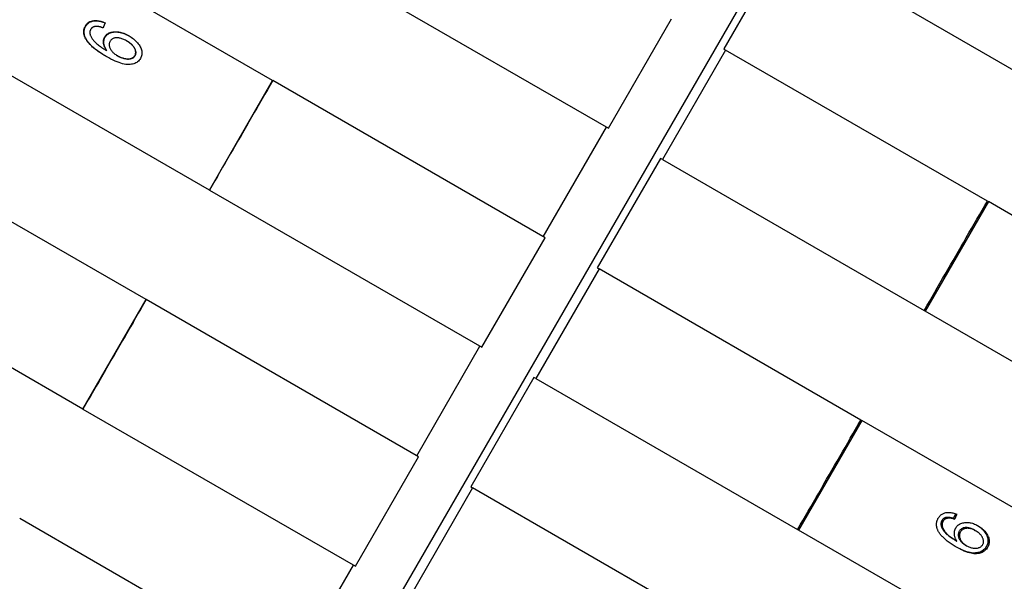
# Model space of a CAD drawing. Header units: millimetres. Extents: x 1916 to 7427, y 940 to 2454.
# Tile 6 of 26: x 2315 to 2347, y 1755 to 1773. Entities that reach past the tile are written whole.
import ezdxf

# ---------------------------------------------------------------- set-up
doc = ezdxf.new("R2010")
doc.units = ezdxf.units.MM
doc.layers.add('DETAIL', color=2, linetype='Continuous')

msp = doc.modelspace()

# ---------------------------------------------------------------- linework, layer by layer
at = {"layer": 'DETAIL'}
for p, q in [((2323.395, 1770.851), (2279.631, 1796.118)), ((2321.395, 1767.387), (2277.631, 1792.654)), ((2319.395, 1763.923), (2275.631, 1789.19)), ((2345.479, 1785.876), (2321.202, 1743.827)), ((2317.395, 1760.459), (2273.631, 1785.726)), ((2339.66, 1775.317), (2337.66, 1771.853)), ((2339.719, 1775.283), (2347.997, 1770.504)), ((2325.398, 1774.313), (2334.013, 1769.34)), ((2334.013, 1769.34), (2336.013, 1772.804)), ((2318.785, 1772.102), (2318.774, 1772.108)), ((2337.66, 1771.853), (2337.719, 1771.818)), ((2318.156, 1771.797), (2318.145, 1771.804)), ((2318.498, 1771.632), (2318.487, 1771.638)), ((2337.719, 1771.818), (2335.719, 1768.354)), ((2345.997, 1767.039), (2337.719, 1771.818)), ((2321.395, 1767.387), (2323.395, 1770.851)), ((2323.395, 1770.851), (2323.398, 1770.849)), ((2332.013, 1765.876), (2323.398, 1770.849)), ((2331.953, 1765.91), (2333.953, 1769.374)), ((2335.66, 1768.389), (2333.66, 1764.925)), ((2335.719, 1768.354), (2335.66, 1768.389)), ((2335.719, 1768.354), (2343.997, 1763.575)), ((2321.398, 1767.385), (2321.395, 1767.387)), ((2321.398, 1767.385), (2330.013, 1762.411)), ((2346.029, 1767.021), (2344.029, 1763.557)), ((2345.997, 1767.039), (2346.029, 1767.021)), ((2374.564, 1750.546), (2346.029, 1767.021)), ((2330.013, 1762.411), (2332.013, 1765.876)), ((2333.719, 1764.89), (2331.719, 1761.426)), ((2333.66, 1764.925), (2333.719, 1764.89)), ((2341.997, 1760.111), (2333.719, 1764.89)), ((2317.395, 1760.459), (2319.395, 1763.923)), ((2319.395, 1763.923), (2319.398, 1763.921)), ((2328.013, 1758.947), (2319.398, 1763.921)), ((2344.029, 1763.557), (2343.997, 1763.575)), ((2372.564, 1747.082), (2344.029, 1763.557)), ((2327.953, 1758.982), (2329.953, 1762.446)), ((2331.66, 1761.46), (2329.66, 1757.996)), ((2331.719, 1761.426), (2331.66, 1761.46)), ((2331.719, 1761.426), (2339.997, 1756.647)), ((2317.398, 1760.457), (2317.395, 1760.459)), ((2317.398, 1760.457), (2326.013, 1755.483)), ((2342.029, 1760.093), (2340.029, 1756.629)), ((2341.997, 1760.111), (2342.029, 1760.093)), ((2370.564, 1743.618), (2342.029, 1760.093)), ((2326.013, 1755.483), (2328.013, 1758.947)), ((2329.719, 1757.962), (2327.719, 1754.498)), ((2329.66, 1757.996), (2329.719, 1757.962)), ((2337.997, 1753.183), (2329.719, 1757.962)), ((2324.013, 1752.019), (2315.398, 1756.993)), ((2344.723, 1757.032), (2344.761, 1757.009)), ((2344.919, 1756.994), (2344.958, 1756.971)), ((2340.029, 1756.629), (2339.997, 1756.647)), ((2368.564, 1740.154), (2340.029, 1756.629)), ((2345.585, 1756.629), (2345.625, 1756.606)), ((2344.992, 1756.304), (2345.032, 1756.281)), ((2345.299, 1756.158), (2345.339, 1756.135)), ((2323.953, 1752.053), (2325.953, 1755.517))]:
    msp.add_line(p, q, dxfattribs=at)
at = {"layer": 'DETAIL', "flags": 128}
for points in [[(2317.493, 1772.158), (2317.483, 1772.176), (2317.473, 1772.195), (2317.464, 1772.214), (2317.456, 1772.232), (2317.449, 1772.25), (2317.443, 1772.269), (2317.438, 1772.287), (2317.433, 1772.305), (2317.429, 1772.323), (2317.427, 1772.34), (2317.424, 1772.358), (2317.423, 1772.376), (2317.423, 1772.393), (2317.423, 1772.41), (2317.425, 1772.428), (2317.427, 1772.445), (2317.43, 1772.462), (2317.434, 1772.478), (2317.438, 1772.495), (2317.444, 1772.512), (2317.45, 1772.528), (2317.457, 1772.544), (2317.465, 1772.561), (2317.474, 1772.577)], [(2317.506, 1772.15), (2317.495, 1772.169), (2317.486, 1772.188), (2317.477, 1772.206), (2317.469, 1772.225), (2317.462, 1772.243), (2317.456, 1772.261), (2317.451, 1772.279), (2317.446, 1772.297), (2317.442, 1772.315), (2317.44, 1772.333), (2317.437, 1772.351), (2317.436, 1772.368), (2317.436, 1772.386), (2317.436, 1772.403), (2317.438, 1772.42), (2317.44, 1772.437), (2317.443, 1772.454), (2317.447, 1772.471), (2317.451, 1772.488), (2317.457, 1772.504), (2317.463, 1772.521), (2317.47, 1772.537), (2317.478, 1772.553), (2317.487, 1772.569)], [(2317.474, 1772.577), (2317.488, 1772.6), (2317.504, 1772.621), (2317.521, 1772.641), (2317.538, 1772.659), (2317.557, 1772.675), (2317.578, 1772.69), (2317.599, 1772.704), (2317.621, 1772.715), (2317.645, 1772.725), (2317.67, 1772.734), (2317.696, 1772.74), (2317.723, 1772.746), (2317.751, 1772.749), (2317.78, 1772.751), (2317.809, 1772.751), (2317.839, 1772.749), (2317.869, 1772.746), (2317.901, 1772.741), (2317.932, 1772.734), (2317.965, 1772.726), (2317.998, 1772.716), (2318.031, 1772.704), (2318.065, 1772.69), (2318.1, 1772.675)], [(2317.487, 1772.569), (2317.501, 1772.592), (2317.517, 1772.613), (2317.533, 1772.632), (2317.55, 1772.65), (2317.569, 1772.667), (2317.589, 1772.682), (2317.61, 1772.695), (2317.632, 1772.706), (2317.655, 1772.716), (2317.679, 1772.725), (2317.704, 1772.732), (2317.731, 1772.737), (2317.758, 1772.741), (2317.786, 1772.743), (2317.815, 1772.744), (2317.844, 1772.743), (2317.874, 1772.74), (2317.905, 1772.735), (2317.936, 1772.729), (2317.967, 1772.721), (2317.999, 1772.712), (2318.032, 1772.701), (2318.066, 1772.688), (2318.1, 1772.674)], [(2317.641, 1772.468), (2317.638, 1772.462), (2317.635, 1772.456), (2317.632, 1772.45), (2317.629, 1772.444), (2317.627, 1772.438), (2317.625, 1772.431), (2317.623, 1772.425), (2317.621, 1772.419), (2317.619, 1772.412), (2317.618, 1772.406), (2317.617, 1772.399), (2317.616, 1772.393), (2317.616, 1772.386), (2317.615, 1772.379), (2317.615, 1772.373), (2317.615, 1772.366), (2317.616, 1772.359), (2317.616, 1772.352), (2317.617, 1772.345), (2317.618, 1772.338), (2317.619, 1772.331), (2317.621, 1772.323), (2317.622, 1772.316), (2317.624, 1772.309)], [(2317.817, 1772.565), (2317.807, 1772.564), (2317.797, 1772.563), (2317.787, 1772.562), (2317.778, 1772.56), (2317.768, 1772.558), (2317.759, 1772.556), (2317.751, 1772.553), (2317.742, 1772.551), (2317.734, 1772.548), (2317.726, 1772.544), (2317.718, 1772.541), (2317.711, 1772.537), (2317.703, 1772.532), (2317.697, 1772.528), (2317.69, 1772.523), (2317.683, 1772.518), (2317.677, 1772.513), (2317.671, 1772.507), (2317.666, 1772.502), (2317.66, 1772.495), (2317.655, 1772.489), (2317.65, 1772.482), (2317.645, 1772.475), (2317.641, 1772.468)], [(2318.032, 1772.517), (2318.021, 1772.521), (2318.01, 1772.525), (2317.999, 1772.529), (2317.988, 1772.533), (2317.978, 1772.536), (2317.967, 1772.54), (2317.957, 1772.543), (2317.948, 1772.546), (2317.938, 1772.548), (2317.929, 1772.551), (2317.919, 1772.553), (2317.91, 1772.555), (2317.902, 1772.557), (2317.893, 1772.559), (2317.884, 1772.56), (2317.876, 1772.562), (2317.868, 1772.563), (2317.86, 1772.564), (2317.853, 1772.564), (2317.845, 1772.565), (2317.838, 1772.565), (2317.831, 1772.566), (2317.824, 1772.565), (2317.817, 1772.565)], [(2318.1, 1772.675), (2318.097, 1772.668), (2318.094, 1772.662), (2318.092, 1772.655), (2318.089, 1772.649), (2318.086, 1772.642), (2318.083, 1772.635), (2318.08, 1772.629), (2318.077, 1772.622), (2318.074, 1772.616), (2318.072, 1772.609), (2318.069, 1772.603), (2318.066, 1772.596), (2318.063, 1772.589), (2318.06, 1772.583), (2318.057, 1772.576), (2318.055, 1772.57), (2318.052, 1772.563), (2318.049, 1772.557), (2318.046, 1772.55), (2318.043, 1772.543), (2318.04, 1772.537), (2318.037, 1772.53), (2318.035, 1772.524), (2318.032, 1772.517)], [(2318.141, 1771.609), (2318.1, 1771.633), (2318.06, 1771.657), (2318.022, 1771.681), (2317.984, 1771.704), (2317.948, 1771.728), (2317.914, 1771.751), (2317.88, 1771.775), (2317.848, 1771.798), (2317.816, 1771.821), (2317.787, 1771.844), (2317.758, 1771.867), (2317.73, 1771.89), (2317.704, 1771.913), (2317.679, 1771.935), (2317.655, 1771.958), (2317.632, 1771.981), (2317.61, 1772.003), (2317.59, 1772.025), (2317.571, 1772.048), (2317.553, 1772.07), (2317.536, 1772.092), (2317.521, 1772.114), (2317.506, 1772.136), (2317.493, 1772.158)], [(2318.146, 1771.606), (2318.106, 1771.63), (2318.067, 1771.654), (2318.029, 1771.677), (2317.992, 1771.7), (2317.956, 1771.724), (2317.922, 1771.747), (2317.889, 1771.77), (2317.857, 1771.793), (2317.826, 1771.816), (2317.796, 1771.839), (2317.768, 1771.862), (2317.74, 1771.885), (2317.714, 1771.907), (2317.689, 1771.93), (2317.666, 1771.952), (2317.643, 1771.974), (2317.622, 1771.997), (2317.602, 1772.019), (2317.583, 1772.041), (2317.565, 1772.063), (2317.549, 1772.085), (2317.533, 1772.107), (2317.519, 1772.129), (2317.506, 1772.15)], [(2317.624, 1772.309), (2317.63, 1772.29), (2317.637, 1772.272), (2317.645, 1772.253), (2317.654, 1772.234), (2317.665, 1772.214), (2317.677, 1772.195), (2317.69, 1772.176), (2317.704, 1772.156), (2317.719, 1772.136), (2317.735, 1772.116), (2317.753, 1772.096), (2317.772, 1772.076), (2317.792, 1772.055), (2317.814, 1772.035), (2317.839, 1772.013), (2317.865, 1771.992), (2317.893, 1771.97), (2317.923, 1771.947), (2317.955, 1771.924), (2317.989, 1771.901), (2318.025, 1771.877), (2318.063, 1771.853), (2318.103, 1771.829), (2318.145, 1771.804)], [(2318.145, 1771.804), (2318.131, 1771.824), (2318.118, 1771.844), (2318.107, 1771.864), (2318.096, 1771.884), (2318.087, 1771.903), (2318.078, 1771.923), (2318.071, 1771.942), (2318.064, 1771.961), (2318.059, 1771.98), (2318.054, 1771.999), (2318.051, 1772.017), (2318.048, 1772.036), (2318.047, 1772.054), (2318.046, 1772.072), (2318.047, 1772.089), (2318.048, 1772.107), (2318.049, 1772.123), (2318.052, 1772.14), (2318.056, 1772.156), (2318.06, 1772.172), (2318.065, 1772.187), (2318.071, 1772.202), (2318.078, 1772.216), (2318.086, 1772.231)], [(2318.156, 1771.797), (2318.143, 1771.818), (2318.13, 1771.838), (2318.118, 1771.857), (2318.108, 1771.877), (2318.098, 1771.897), (2318.09, 1771.916), (2318.082, 1771.935), (2318.076, 1771.954), (2318.07, 1771.973), (2318.066, 1771.992), (2318.063, 1772.011), (2318.06, 1772.029), (2318.059, 1772.047), (2318.058, 1772.065), (2318.058, 1772.083), (2318.059, 1772.1), (2318.061, 1772.116), (2318.064, 1772.133), (2318.068, 1772.149), (2318.072, 1772.165), (2318.077, 1772.18), (2318.083, 1772.195), (2318.09, 1772.21), (2318.098, 1772.224)], [(2318.086, 1772.231), (2318.101, 1772.255), (2318.118, 1772.277), (2318.137, 1772.297), (2318.158, 1772.315), (2318.18, 1772.332), (2318.204, 1772.346), (2318.23, 1772.359), (2318.258, 1772.37), (2318.288, 1772.379), (2318.319, 1772.386), (2318.353, 1772.392), (2318.388, 1772.395), (2318.424, 1772.397), (2318.46, 1772.396), (2318.497, 1772.393), (2318.535, 1772.388), (2318.573, 1772.381), (2318.611, 1772.371), (2318.65, 1772.36), (2318.689, 1772.346), (2318.728, 1772.33), (2318.768, 1772.312), (2318.809, 1772.291), (2318.849, 1772.269)], [(2318.098, 1772.224), (2318.113, 1772.248), (2318.13, 1772.27), (2318.149, 1772.29), (2318.169, 1772.308), (2318.191, 1772.324), (2318.215, 1772.339), (2318.241, 1772.352), (2318.269, 1772.363), (2318.298, 1772.372), (2318.329, 1772.379), (2318.362, 1772.385), (2318.397, 1772.388), (2318.433, 1772.39), (2318.469, 1772.39), (2318.506, 1772.387), (2318.543, 1772.382), (2318.58, 1772.375), (2318.618, 1772.366), (2318.657, 1772.355), (2318.695, 1772.341), (2318.735, 1772.326), (2318.774, 1772.308), (2318.814, 1772.288), (2318.855, 1772.266)], [(2318.774, 1772.108), (2318.745, 1772.124), (2318.716, 1772.139), (2318.687, 1772.153), (2318.659, 1772.164), (2318.632, 1772.175), (2318.605, 1772.183), (2318.579, 1772.19), (2318.553, 1772.196), (2318.528, 1772.2), (2318.503, 1772.203), (2318.479, 1772.204), (2318.455, 1772.203), (2318.432, 1772.202), (2318.41, 1772.198), (2318.389, 1772.194), (2318.37, 1772.188), (2318.351, 1772.181), (2318.334, 1772.173), (2318.318, 1772.163), (2318.303, 1772.152), (2318.289, 1772.139), (2318.277, 1772.126), (2318.265, 1772.111), (2318.255, 1772.094)], [(2318.849, 1772.269), (2318.889, 1772.245), (2318.927, 1772.22), (2318.963, 1772.194), (2318.998, 1772.167), (2319.031, 1772.138), (2319.062, 1772.109), (2319.092, 1772.078), (2319.121, 1772.046), (2319.147, 1772.014), (2319.171, 1771.981), (2319.192, 1771.949), (2319.21, 1771.917), (2319.225, 1771.884), (2319.238, 1771.852), (2319.248, 1771.82), (2319.256, 1771.788), (2319.261, 1771.756), (2319.263, 1771.725), (2319.262, 1771.694), (2319.258, 1771.664), (2319.252, 1771.634), (2319.243, 1771.605), (2319.231, 1771.577), (2319.217, 1771.549)], [(2318.255, 1772.094), (2318.246, 1772.077), (2318.239, 1772.06), (2318.233, 1772.042), (2318.229, 1772.024), (2318.227, 1772.005), (2318.226, 1771.986), (2318.228, 1771.966), (2318.23, 1771.947), (2318.235, 1771.926), (2318.241, 1771.906), (2318.249, 1771.885), (2318.258, 1771.864), (2318.27, 1771.842), (2318.282, 1771.821), (2318.296, 1771.801), (2318.312, 1771.781), (2318.328, 1771.762), (2318.347, 1771.743), (2318.367, 1771.724), (2318.388, 1771.706), (2318.41, 1771.688), (2318.435, 1771.671), (2318.46, 1771.654), (2318.487, 1771.638)], [(2319.042, 1771.647), (2319.051, 1771.663), (2319.057, 1771.679), (2319.062, 1771.696), (2319.065, 1771.714), (2319.067, 1771.732), (2319.066, 1771.75), (2319.064, 1771.769), (2319.06, 1771.789), (2319.055, 1771.809), (2319.048, 1771.829), (2319.039, 1771.85), (2319.028, 1771.872), (2319.016, 1771.893), (2319.002, 1771.914), (2318.986, 1771.935), (2318.969, 1771.956), (2318.95, 1771.976), (2318.93, 1771.996), (2318.908, 1772.015), (2318.884, 1772.034), (2318.859, 1772.053), (2318.832, 1772.072), (2318.804, 1772.09), (2318.774, 1772.108)], [(2319.053, 1771.641), (2319.061, 1771.657), (2319.067, 1771.674), (2319.072, 1771.691), (2319.075, 1771.708), (2319.077, 1771.726), (2319.076, 1771.745), (2319.074, 1771.764), (2319.071, 1771.783), (2319.065, 1771.803), (2319.058, 1771.823), (2319.049, 1771.844), (2319.038, 1771.866), (2319.026, 1771.887), (2319.012, 1771.908), (2318.997, 1771.929), (2318.979, 1771.95), (2318.961, 1771.97), (2318.94, 1771.989), (2318.919, 1772.009), (2318.895, 1772.028), (2318.87, 1772.047), (2318.843, 1772.066), (2318.815, 1772.084), (2318.785, 1772.102)], [(2319.217, 1771.549), (2319.198, 1771.52), (2319.177, 1771.492), (2319.154, 1771.468), (2319.128, 1771.445), (2319.101, 1771.426), (2319.071, 1771.409), (2319.039, 1771.394), (2319.005, 1771.382), (2318.969, 1771.372), (2318.931, 1771.365), (2318.89, 1771.36), (2318.848, 1771.358), (2318.803, 1771.359), (2318.755, 1771.363), (2318.705, 1771.372), (2318.653, 1771.383), (2318.598, 1771.399), (2318.54, 1771.418), (2318.48, 1771.441), (2318.417, 1771.467), (2318.352, 1771.497), (2318.284, 1771.531), (2318.213, 1771.568), (2318.141, 1771.609)], [(2318.487, 1771.638), (2318.514, 1771.623), (2318.542, 1771.609), (2318.57, 1771.596), (2318.598, 1771.585), (2318.627, 1771.574), (2318.656, 1771.565), (2318.685, 1771.557), (2318.714, 1771.55), (2318.743, 1771.545), (2318.771, 1771.541), (2318.798, 1771.539), (2318.824, 1771.539), (2318.849, 1771.54), (2318.874, 1771.543), (2318.897, 1771.547), (2318.919, 1771.554), (2318.94, 1771.561), (2318.959, 1771.57), (2318.977, 1771.58), (2318.993, 1771.591), (2319.008, 1771.603), (2319.021, 1771.617), (2319.032, 1771.631), (2319.042, 1771.647)], [(2318.498, 1771.632), (2318.525, 1771.617), (2318.553, 1771.603), (2318.581, 1771.59), (2318.609, 1771.579), (2318.637, 1771.568), (2318.666, 1771.559), (2318.695, 1771.551), (2318.725, 1771.544), (2318.754, 1771.539), (2318.782, 1771.535), (2318.809, 1771.533), (2318.835, 1771.533), (2318.86, 1771.534), (2318.884, 1771.537), (2318.907, 1771.541), (2318.929, 1771.548), (2318.95, 1771.555), (2318.969, 1771.564), (2318.987, 1771.574), (2319.003, 1771.585), (2319.018, 1771.597), (2319.031, 1771.611), (2319.042, 1771.625), (2319.053, 1771.641)], [(2323.398, 1770.849), (2323.315, 1770.705), (2323.231, 1770.56), (2323.148, 1770.416), (2323.065, 1770.272), (2322.981, 1770.127), (2322.898, 1769.983), (2322.815, 1769.839), (2322.731, 1769.694), (2322.648, 1769.55), (2322.565, 1769.406), (2322.481, 1769.261), (2322.398, 1769.117), (2322.315, 1768.973), (2322.231, 1768.828), (2322.148, 1768.684), (2322.065, 1768.54), (2321.981, 1768.395), (2321.898, 1768.251), (2321.815, 1768.107), (2321.731, 1767.962), (2321.648, 1767.818), (2321.565, 1767.674), (2321.481, 1767.529), (2321.398, 1767.385)], [(2343.997, 1763.575), (2344.08, 1763.72), (2344.163, 1763.864), (2344.247, 1764.008), (2344.33, 1764.153), (2344.413, 1764.297), (2344.497, 1764.441), (2344.58, 1764.586), (2344.663, 1764.73), (2344.747, 1764.874), (2344.83, 1765.019), (2344.913, 1765.163), (2344.997, 1765.307), (2345.08, 1765.452), (2345.163, 1765.596), (2345.247, 1765.74), (2345.33, 1765.885), (2345.413, 1766.029), (2345.497, 1766.173), (2345.58, 1766.318), (2345.663, 1766.462), (2345.747, 1766.606), (2345.83, 1766.751), (2345.913, 1766.895), (2345.997, 1767.039)], [(2319.398, 1763.921), (2319.315, 1763.777), (2319.231, 1763.632), (2319.148, 1763.488), (2319.065, 1763.344), (2318.981, 1763.199), (2318.898, 1763.055), (2318.815, 1762.911), (2318.731, 1762.766), (2318.648, 1762.622), (2318.565, 1762.478), (2318.481, 1762.333), (2318.398, 1762.189), (2318.315, 1762.045), (2318.231, 1761.9), (2318.148, 1761.756), (2318.065, 1761.612), (2317.981, 1761.467), (2317.898, 1761.323), (2317.815, 1761.179), (2317.731, 1761.034), (2317.648, 1760.89), (2317.565, 1760.746), (2317.481, 1760.601), (2317.398, 1760.457)], [(2339.997, 1756.647), (2340.08, 1756.791), (2340.163, 1756.936), (2340.247, 1757.08), (2340.33, 1757.225), (2340.413, 1757.369), (2340.497, 1757.513), (2340.58, 1757.658), (2340.663, 1757.802), (2340.747, 1757.946), (2340.83, 1758.091), (2340.913, 1758.235), (2340.997, 1758.379), (2341.08, 1758.524), (2341.163, 1758.668), (2341.247, 1758.812), (2341.33, 1758.957), (2341.413, 1759.101), (2341.497, 1759.245), (2341.58, 1759.39), (2341.663, 1759.534), (2341.747, 1759.678), (2341.83, 1759.823), (2341.913, 1759.967), (2341.997, 1760.111)], [(2344.443, 1757.007), (2344.457, 1757.03), (2344.472, 1757.051), (2344.489, 1757.071), (2344.506, 1757.089), (2344.524, 1757.106), (2344.543, 1757.122), (2344.564, 1757.135), (2344.585, 1757.148), (2344.608, 1757.158), (2344.631, 1757.168), (2344.656, 1757.175), (2344.681, 1757.181), (2344.707, 1757.186), (2344.734, 1757.189), (2344.761, 1757.19), (2344.789, 1757.19), (2344.817, 1757.188), (2344.846, 1757.184), (2344.875, 1757.179), (2344.905, 1757.172), (2344.935, 1757.163), (2344.965, 1757.153), (2344.996, 1757.141), (2345.028, 1757.128)], [(2344.443, 1756.598), (2344.434, 1756.616), (2344.426, 1756.634), (2344.419, 1756.651), (2344.412, 1756.669), (2344.406, 1756.687), (2344.401, 1756.704), (2344.397, 1756.722), (2344.394, 1756.739), (2344.391, 1756.756), (2344.389, 1756.774), (2344.388, 1756.791), (2344.387, 1756.808), (2344.388, 1756.825), (2344.389, 1756.842), (2344.391, 1756.859), (2344.393, 1756.875), (2344.397, 1756.892), (2344.401, 1756.909), (2344.406, 1756.925), (2344.412, 1756.942), (2344.418, 1756.958), (2344.426, 1756.974), (2344.434, 1756.99), (2344.443, 1757.007)], [(2344.555, 1756.929), (2344.552, 1756.923), (2344.549, 1756.917), (2344.546, 1756.911), (2344.543, 1756.905), (2344.541, 1756.899), (2344.538, 1756.893), (2344.536, 1756.887), (2344.534, 1756.88), (2344.533, 1756.874), (2344.531, 1756.868), (2344.53, 1756.861), (2344.529, 1756.855), (2344.528, 1756.848), (2344.527, 1756.842), (2344.527, 1756.835), (2344.527, 1756.828), (2344.527, 1756.822), (2344.527, 1756.815), (2344.527, 1756.808), (2344.528, 1756.801), (2344.529, 1756.794), (2344.53, 1756.787), (2344.531, 1756.78), (2344.533, 1756.773)], [(2344.723, 1757.032), (2344.713, 1757.03), (2344.704, 1757.029), (2344.695, 1757.027), (2344.686, 1757.025), (2344.677, 1757.023), (2344.668, 1757.02), (2344.66, 1757.017), (2344.652, 1757.014), (2344.644, 1757.011), (2344.637, 1757.007), (2344.63, 1757.003), (2344.623, 1756.999), (2344.616, 1756.995), (2344.609, 1756.99), (2344.603, 1756.985), (2344.596, 1756.98), (2344.59, 1756.975), (2344.585, 1756.969), (2344.579, 1756.963), (2344.574, 1756.957), (2344.569, 1756.95), (2344.564, 1756.944), (2344.559, 1756.937), (2344.555, 1756.929)], [(2344.594, 1756.907), (2344.59, 1756.901), (2344.587, 1756.895), (2344.584, 1756.889), (2344.582, 1756.883), (2344.579, 1756.877), (2344.577, 1756.871), (2344.575, 1756.864), (2344.573, 1756.858), (2344.571, 1756.852), (2344.57, 1756.845), (2344.568, 1756.839), (2344.567, 1756.832), (2344.567, 1756.826), (2344.566, 1756.819), (2344.566, 1756.813), (2344.565, 1756.806), (2344.565, 1756.799), (2344.566, 1756.793), (2344.566, 1756.786), (2344.567, 1756.779), (2344.568, 1756.772), (2344.569, 1756.765), (2344.57, 1756.758), (2344.571, 1756.751)], [(2344.761, 1757.009), (2344.752, 1757.008), (2344.742, 1757.006), (2344.733, 1757.005), (2344.724, 1757.003), (2344.716, 1757), (2344.707, 1756.998), (2344.699, 1756.995), (2344.691, 1756.992), (2344.683, 1756.988), (2344.676, 1756.985), (2344.668, 1756.981), (2344.661, 1756.977), (2344.654, 1756.972), (2344.648, 1756.968), (2344.641, 1756.963), (2344.635, 1756.958), (2344.629, 1756.952), (2344.623, 1756.947), (2344.618, 1756.941), (2344.612, 1756.935), (2344.607, 1756.928), (2344.603, 1756.921), (2344.598, 1756.914), (2344.594, 1756.907)], [(2344.919, 1756.994), (2344.909, 1756.997), (2344.899, 1757.001), (2344.889, 1757.004), (2344.879, 1757.007), (2344.87, 1757.01), (2344.861, 1757.013), (2344.851, 1757.015), (2344.842, 1757.018), (2344.834, 1757.02), (2344.825, 1757.022), (2344.817, 1757.024), (2344.808, 1757.026), (2344.8, 1757.027), (2344.792, 1757.028), (2344.785, 1757.03), (2344.777, 1757.03), (2344.77, 1757.031), (2344.762, 1757.032), (2344.755, 1757.032), (2344.748, 1757.032), (2344.742, 1757.033), (2344.735, 1757.032), (2344.729, 1757.032), (2344.723, 1757.032)], [(2344.958, 1756.971), (2344.948, 1756.975), (2344.938, 1756.978), (2344.928, 1756.982), (2344.918, 1756.985), (2344.909, 1756.988), (2344.899, 1756.99), (2344.89, 1756.993), (2344.881, 1756.995), (2344.873, 1756.998), (2344.864, 1757), (2344.855, 1757.002), (2344.847, 1757.003), (2344.839, 1757.005), (2344.831, 1757.006), (2344.823, 1757.007), (2344.816, 1757.008), (2344.808, 1757.009), (2344.801, 1757.009), (2344.794, 1757.01), (2344.787, 1757.01), (2344.78, 1757.01), (2344.774, 1757.01), (2344.767, 1757.01), (2344.761, 1757.009)], [(2344.987, 1757.145), (2344.984, 1757.139), (2344.981, 1757.133), (2344.978, 1757.126), (2344.975, 1757.12), (2344.973, 1757.114), (2344.97, 1757.107), (2344.967, 1757.101), (2344.964, 1757.095), (2344.961, 1757.089), (2344.959, 1757.082), (2344.956, 1757.076), (2344.953, 1757.07), (2344.95, 1757.063), (2344.947, 1757.057), (2344.944, 1757.051), (2344.942, 1757.044), (2344.939, 1757.038), (2344.936, 1757.032), (2344.933, 1757.025), (2344.93, 1757.019), (2344.928, 1757.013), (2344.925, 1757.006), (2344.922, 1757), (2344.919, 1756.994)], [(2345.028, 1757.128), (2345.025, 1757.121), (2345.022, 1757.115), (2345.019, 1757.108), (2345.016, 1757.102), (2345.014, 1757.095), (2345.011, 1757.089), (2345.008, 1757.082), (2345.005, 1757.076), (2345.002, 1757.069), (2344.999, 1757.063), (2344.996, 1757.056), (2344.993, 1757.05), (2344.99, 1757.043), (2344.987, 1757.037), (2344.984, 1757.03), (2344.981, 1757.024), (2344.978, 1757.017), (2344.976, 1757.01), (2344.973, 1757.004), (2344.97, 1756.997), (2344.967, 1756.991), (2344.964, 1756.984), (2344.961, 1756.978), (2344.958, 1756.971)], [(2345.019, 1756.091), (2344.982, 1756.113), (2344.947, 1756.134), (2344.912, 1756.155), (2344.879, 1756.177), (2344.847, 1756.198), (2344.816, 1756.219), (2344.786, 1756.241), (2344.757, 1756.262), (2344.729, 1756.283), (2344.702, 1756.304), (2344.677, 1756.326), (2344.652, 1756.347), (2344.629, 1756.368), (2344.606, 1756.389), (2344.585, 1756.41), (2344.565, 1756.431), (2344.546, 1756.452), (2344.528, 1756.473), (2344.511, 1756.494), (2344.495, 1756.515), (2344.481, 1756.535), (2344.467, 1756.556), (2344.455, 1756.577), (2344.443, 1756.598)], [(2344.533, 1756.773), (2344.537, 1756.755), (2344.543, 1756.737), (2344.55, 1756.719), (2344.558, 1756.701), (2344.567, 1756.683), (2344.577, 1756.664), (2344.588, 1756.646), (2344.6, 1756.627), (2344.613, 1756.609), (2344.627, 1756.59), (2344.643, 1756.571), (2344.659, 1756.552), (2344.677, 1756.533), (2344.697, 1756.514), (2344.719, 1756.494), (2344.742, 1756.474), (2344.767, 1756.454), (2344.794, 1756.433), (2344.822, 1756.413), (2344.853, 1756.391), (2344.885, 1756.37), (2344.919, 1756.348), (2344.954, 1756.326), (2344.992, 1756.304)], [(2344.571, 1756.751), (2344.576, 1756.733), (2344.582, 1756.715), (2344.588, 1756.697), (2344.596, 1756.679), (2344.605, 1756.66), (2344.615, 1756.642), (2344.627, 1756.623), (2344.639, 1756.605), (2344.652, 1756.586), (2344.666, 1756.567), (2344.682, 1756.549), (2344.698, 1756.53), (2344.716, 1756.511), (2344.736, 1756.491), (2344.758, 1756.472), (2344.781, 1756.452), (2344.806, 1756.431), (2344.833, 1756.411), (2344.862, 1756.39), (2344.892, 1756.369), (2344.924, 1756.347), (2344.958, 1756.325), (2344.994, 1756.303), (2345.032, 1756.281)], [(2345.032, 1756.281), (2345.02, 1756.3), (2345.009, 1756.319), (2344.999, 1756.338), (2344.99, 1756.357), (2344.982, 1756.375), (2344.975, 1756.394), (2344.969, 1756.412), (2344.964, 1756.43), (2344.96, 1756.449), (2344.956, 1756.467), (2344.954, 1756.485), (2344.953, 1756.503), (2344.952, 1756.52), (2344.952, 1756.538), (2344.953, 1756.555), (2344.955, 1756.572), (2344.958, 1756.588), (2344.961, 1756.604), (2344.965, 1756.62), (2344.969, 1756.635), (2344.975, 1756.651), (2344.981, 1756.665), (2344.988, 1756.68), (2344.996, 1756.694)], [(2344.996, 1756.694), (2345.011, 1756.718), (2345.028, 1756.74), (2345.046, 1756.761), (2345.066, 1756.78), (2345.087, 1756.797), (2345.11, 1756.812), (2345.135, 1756.826), (2345.161, 1756.838), (2345.189, 1756.848), (2345.218, 1756.856), (2345.249, 1756.863), (2345.282, 1756.868), (2345.315, 1756.871), (2345.349, 1756.872), (2345.383, 1756.871), (2345.417, 1756.867), (2345.452, 1756.862), (2345.487, 1756.855), (2345.522, 1756.845), (2345.557, 1756.833), (2345.593, 1756.82), (2345.629, 1756.804), (2345.665, 1756.786), (2345.702, 1756.766)], [(2345.106, 1756.592), (2345.097, 1756.575), (2345.09, 1756.557), (2345.084, 1756.54), (2345.08, 1756.522), (2345.077, 1756.503), (2345.075, 1756.485), (2345.075, 1756.466), (2345.077, 1756.447), (2345.08, 1756.427), (2345.085, 1756.407), (2345.091, 1756.387), (2345.099, 1756.367), (2345.108, 1756.347), (2345.119, 1756.327), (2345.131, 1756.308), (2345.144, 1756.289), (2345.159, 1756.271), (2345.175, 1756.253), (2345.192, 1756.236), (2345.211, 1756.22), (2345.231, 1756.203), (2345.252, 1756.188), (2345.275, 1756.173), (2345.299, 1756.158)], [(2345.585, 1756.629), (2345.558, 1756.643), (2345.533, 1756.656), (2345.507, 1756.668), (2345.482, 1756.678), (2345.457, 1756.687), (2345.433, 1756.694), (2345.409, 1756.7), (2345.386, 1756.704), (2345.362, 1756.707), (2345.34, 1756.709), (2345.317, 1756.708), (2345.296, 1756.707), (2345.274, 1756.704), (2345.254, 1756.7), (2345.235, 1756.695), (2345.217, 1756.688), (2345.199, 1756.68), (2345.183, 1756.671), (2345.168, 1756.661), (2345.154, 1756.65), (2345.14, 1756.637), (2345.128, 1756.623), (2345.117, 1756.608), (2345.106, 1756.592)], [(2345.146, 1756.569), (2345.137, 1756.552), (2345.13, 1756.534), (2345.124, 1756.517), (2345.119, 1756.499), (2345.116, 1756.48), (2345.115, 1756.462), (2345.115, 1756.443), (2345.117, 1756.424), (2345.12, 1756.404), (2345.125, 1756.384), (2345.131, 1756.364), (2345.139, 1756.344), (2345.148, 1756.324), (2345.159, 1756.304), (2345.171, 1756.285), (2345.184, 1756.266), (2345.199, 1756.248), (2345.215, 1756.23), (2345.232, 1756.213), (2345.251, 1756.196), (2345.271, 1756.18), (2345.292, 1756.165), (2345.315, 1756.15), (2345.339, 1756.135)], [(2345.625, 1756.606), (2345.599, 1756.62), (2345.573, 1756.633), (2345.547, 1756.645), (2345.522, 1756.655), (2345.497, 1756.664), (2345.473, 1756.671), (2345.449, 1756.677), (2345.426, 1756.681), (2345.402, 1756.684), (2345.38, 1756.686), (2345.357, 1756.685), (2345.335, 1756.684), (2345.314, 1756.681), (2345.294, 1756.677), (2345.275, 1756.672), (2345.256, 1756.665), (2345.239, 1756.657), (2345.223, 1756.648), (2345.207, 1756.638), (2345.193, 1756.627), (2345.18, 1756.614), (2345.168, 1756.6), (2345.156, 1756.585), (2345.146, 1756.569)], [(2345.849, 1756.17), (2345.857, 1756.186), (2345.864, 1756.202), (2345.87, 1756.219), (2345.873, 1756.236), (2345.875, 1756.254), (2345.876, 1756.272), (2345.875, 1756.29), (2345.872, 1756.309), (2345.868, 1756.328), (2345.863, 1756.348), (2345.856, 1756.367), (2345.847, 1756.388), (2345.837, 1756.408), (2345.825, 1756.428), (2345.812, 1756.447), (2345.797, 1756.467), (2345.78, 1756.485), (2345.763, 1756.504), (2345.744, 1756.522), (2345.723, 1756.539), (2345.701, 1756.556), (2345.677, 1756.573), (2345.652, 1756.59), (2345.625, 1756.606)], [(2345.681, 1756.777), (2345.714, 1756.756), (2345.746, 1756.733), (2345.777, 1756.709), (2345.806, 1756.685), (2345.834, 1756.659), (2345.86, 1756.632), (2345.885, 1756.603), (2345.908, 1756.574), (2345.929, 1756.545), (2345.948, 1756.515), (2345.964, 1756.485), (2345.978, 1756.455), (2345.99, 1756.426), (2345.999, 1756.396), (2346.006, 1756.366), (2346.011, 1756.335), (2346.013, 1756.305), (2346.013, 1756.276), (2346.011, 1756.247), (2346.006, 1756.218), (2345.999, 1756.19), (2345.989, 1756.162), (2345.977, 1756.135), (2345.963, 1756.108)], [(2345.702, 1756.766), (2345.737, 1756.744), (2345.77, 1756.722), (2345.803, 1756.698), (2345.833, 1756.673), (2345.862, 1756.647), (2345.89, 1756.62), (2345.916, 1756.591), (2345.94, 1756.562), (2345.963, 1756.531), (2345.983, 1756.501), (2346, 1756.471), (2346.015, 1756.44), (2346.028, 1756.41), (2346.038, 1756.379), (2346.046, 1756.348), (2346.051, 1756.317), (2346.054, 1756.287), (2346.054, 1756.256), (2346.052, 1756.227), (2346.047, 1756.197), (2346.04, 1756.168), (2346.031, 1756.14), (2346.019, 1756.112), (2346.004, 1756.084)], [(2345.963, 1756.108), (2345.944, 1756.078), (2345.924, 1756.051), (2345.902, 1756.026), (2345.878, 1756.003), (2345.852, 1755.983), (2345.824, 1755.965), (2345.795, 1755.949), (2345.764, 1755.935), (2345.731, 1755.924), (2345.696, 1755.915), (2345.66, 1755.908), (2345.622, 1755.904), (2345.581, 1755.902), (2345.539, 1755.903), (2345.495, 1755.908), (2345.448, 1755.917), (2345.399, 1755.928), (2345.349, 1755.943), (2345.296, 1755.961), (2345.24, 1755.983), (2345.183, 1756.008), (2345.124, 1756.036), (2345.062, 1756.068), (2344.998, 1756.103)], [(2346.004, 1756.084), (2345.985, 1756.054), (2345.965, 1756.027), (2345.942, 1756.001), (2345.918, 1755.979), (2345.892, 1755.958), (2345.863, 1755.94), (2345.834, 1755.924), (2345.802, 1755.91), (2345.768, 1755.899), (2345.733, 1755.89), (2345.696, 1755.884), (2345.657, 1755.88), (2345.616, 1755.878), (2345.572, 1755.881), (2345.527, 1755.886), (2345.479, 1755.895), (2345.429, 1755.908), (2345.377, 1755.923), (2345.323, 1755.943), (2345.267, 1755.966), (2345.208, 1755.992), (2345.147, 1756.022), (2345.084, 1756.055), (2345.019, 1756.091)], [(2345.339, 1756.135), (2345.364, 1756.122), (2345.388, 1756.109), (2345.413, 1756.098), (2345.439, 1756.088), (2345.465, 1756.08), (2345.491, 1756.072), (2345.517, 1756.066), (2345.544, 1756.06), (2345.57, 1756.056), (2345.596, 1756.054), (2345.62, 1756.053), (2345.644, 1756.054), (2345.667, 1756.057), (2345.689, 1756.061), (2345.711, 1756.066), (2345.731, 1756.073), (2345.751, 1756.082), (2345.769, 1756.091), (2345.786, 1756.102), (2345.801, 1756.113), (2345.815, 1756.126), (2345.828, 1756.14), (2345.839, 1756.154), (2345.849, 1756.17)]]:
    msp.add_lwpolyline(points, dxfattribs=at)

doc.saveas('drawing.dxf')
